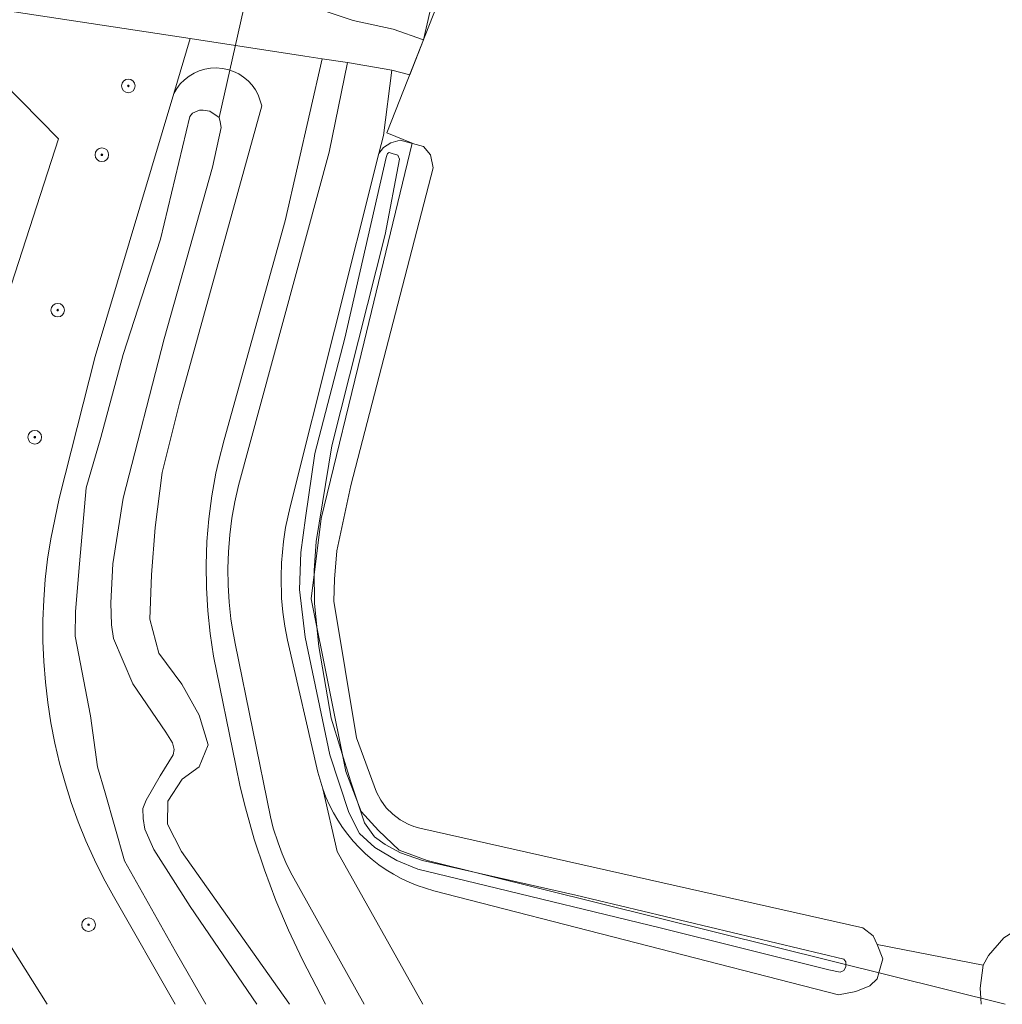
# Model space of a CAD drawing. Header units: metres. Extents: x 253395 to 254027, y 592765 to 593194.
# Tile 145 of 173: x 253877 to 253935, y 592765 to 592823. Entities that reach past the tile are written whole.
import ezdxf
from ezdxf.lldxf.tags import DXFTag

# ---------------------------------------------------------------- set-up
doc = ezdxf.new("R2010")
doc.units = ezdxf.units.M
for name, color, linetype, lineweight in [('B-WE-GR-BEPLANTING_CULTUUR_BOSPLANTSOEN-GV', 254, 'Continuous', 18), ('B-WE-GR-BOOM-S', 254, 'Continuous', 25), ('B-WE-KG-GRENS_PERCEEL-G', 254, 'KG-PERCEEL-SO', 18), ('B-WE-KW-KUNSTWERK_DUIKER-G', 254, 'Continuous', 18), ('B-WE-OG-TERREIN_BEGROEID-GV', 254, 'Continuous', 18), ('B-WE-OG-TERREIN_ERF-GV', 254, 'Continuous', 18), ('B-WE-OG-TERREIN_OEVER-GV', 254, 'Continuous', 18), ('B-WE-OG-WATER-GV', 254, 'Continuous', 18), ('B-WE-VH-HALFVERHARDING-GV', 254, 'Continuous', 18), ('B-WE-VH-OPENVERHARDING-GV', 254, 'Continuous', 18)]:
    doc.layers.add(name, color=color, linetype=linetype, lineweight=lineweight)
doc.styles.add('NLCS-ISO', font='txt')
doc.styles.get("Standard").update_dxf_attribs({"font": 'simplex.shx'})
tags = doc.linetypes.add('KG-PERCEEL-SO', pattern='A,5.5,-2,["P",Standard,S=1.8,R=0,X=-0.5,Y=-0.9],-2,5.5,-2,[5,NLCS.SHX,S=0.75,R=0,X=0,Y=0],-2', length=19).pattern_tags.tags
tags[6] = DXFTag(74, 10)

# ---------------------------------------------------------------- blocks, each defined once
blk = doc.blocks.new('SGR-BOOM_GBKN-SO')
at = {"linetype": 'ByBlock', "lineweight": 18}
h = blk.add_hatch(color=0, dxfattribs=at)
h.dxf.hatch_style = 1
edge = h.paths.add_edge_path()
edge.add_arc((0, 0), 0.25, 0, 360)
at = {"color": 0, "linetype": 'ByBlock', "lineweight": 18}
for radius in [2, 0.25]:
    blk.add_circle((0, 0), radius, dxfattribs=at)
at = {"color": 0, "linetype": 'ByBlock', "lineweight": 18, "style": 'NLCS-ISO'}
blk.add_attdef('SOORT', (2.5, 0), '', height=1.5, dxfattribs=at)

msp = doc.modelspace()

# ---------------------------------------------------------------- linework, layer by layer
at = {"layer": 'B-WE-GR-BEPLANTING_CULTUUR_BOSPLANTSOEN-GV'}
for points in [[(253886.596, 592765.23), (253882.967, 592771.586), (253882.388, 592772.647), (253881.85, 592773.729), (253881.354, 592774.832), (253880.9, 592775.952), (253880.49, 592777.089), (253880.124, 592778.241), (253879.802, 592779.406), (253879.526, 592780.582), (253879.294, 592781.769), (253879.108, 592782.963), (253878.968, 592784.163), (253878.875, 592785.368), (253878.827, 592786.576), (253878.826, 592787.785), (253878.871, 592788.993), (253878.963, 592790.198), (253879.1, 592791.399), (253879.284, 592792.593), (253879.788, 592794.957), (253881.904, 592803.301), (253886.511, 592818.761), (253887.471, 592821.982), (253873.24, 592824.152)], [(253873.165, 592822.773), (253879.738, 592816.093), (253876.757, 592806.882)], [(253874.644, 592772.26), (253879.079, 592765.23)]]:
    msp.add_lwpolyline(points, dxfattribs=at)
at = {"layer": 'B-WE-KG-GRENS_PERCEEL-G'}
msp.add_lwpolyline([(253935.377, 592765.23), (253901.41, 592773.686), (253899.753, 592774.292), (253898.54, 592775.453), (253897.527, 592776.565), (253896.626, 592778.904), (253894.584, 592789.054), (253895.181, 592793.786), (253897.711, 592804.164), (253900.525, 592815.846), (253899.043, 592816.454), (253902.274, 592824.666), (253901.345, 592824.956), (253904.464, 592838.39), (253907.967, 592849.079), (253910.222, 592852.881), (253923.182, 592864.732), (253935.418, 592874.477), (253942.182, 592879.655), (253943.426, 592882.218)], dxfattribs=at)
at = {"layer": 'B-WE-KW-KUNSTWERK_DUIKER-G'}
msp.add_lwpolyline([(253891.552, 592827.889), (253889.184, 592817.348)], dxfattribs=at)
at = {"layer": 'B-WE-OG-TERREIN_BEGROEID-GV'}
for points in [[(253895.948, 592823.416), (253897.066, 592823.038), (253899.406, 592822.541), (253901.187, 592821.903), (253901.927, 592825.18)], [(253879.079, 592765.23), (253874.644, 592772.26), (253872.729, 592778.877), (253872.586, 592788.283), (253876.757, 592806.882), (253879.738, 592816.093), (253873.165, 592822.773), (253873.24, 592824.152), (253870.466, 592824.575), (253869.406, 592824.479), (253868.57, 592824.119), (253866.125, 592822.945), (253861.9, 592790.015), (253861.808, 592788.964), (253861.803, 592787.909), (253861.886, 592786.858), (253862.056, 592785.817), (253862.217, 592785.132), (253862.528, 592784.125), (253862.782, 592783.469), (253870.992, 592765.23)], [(253895.434, 592765.23), (253894.081, 592767.853), (253893.263, 592769.58), (253892.517, 592771.339), (253891.845, 592773.128), (253891.248, 592774.943), (253890.727, 592776.781), (253890.423, 592778.018), (253890.153, 592779.263), (253888.858, 592785.681), (253888.651, 592787.018), (253888.507, 592788.363), (253888.428, 592789.714), (253888.413, 592791.067), (253888.462, 592792.419), (253888.575, 592793.768), (253888.752, 592795.109), (253888.992, 592796.441), (253889.136, 592797.102), (253889.47, 592798.413), (253893.068, 592811.277), (253895.242, 592820.803), (253894.217, 592820.954), (253887.471, 592821.982), (253886.511, 592818.761), (253886.687, 592819.054), (253886.898, 592819.323), (253887.14, 592819.564), (253887.41, 592819.774), (253887.703, 592819.948), (253888.016, 592820.086), (253888.343, 592820.184), (253888.68, 592820.241), (253889.021, 592820.257), (253889.362, 592820.23), (253889.697, 592820.162), (253890.021, 592820.054), (253890.329, 592819.906), (253890.616, 592819.722), (253890.879, 592819.503), (253891.113, 592819.255), (253891.315, 592818.979), (253891.482, 592818.68), (253891.699, 592818.034), (253886.848, 592800.566), (253885.838, 592796.474), (253885.426, 592793.257), (253885.212, 592790.461), (253885.1, 592787.865), (253885.63, 592785.861), (253886.988, 592784.044), (253888.014, 592782.23), (253888.543, 592780.475), (253887.998, 592779.193), (253887.003, 592778.455), (253886.173, 592777.167), (253886.142, 592775.818), (253886.962, 592774.219), (253893.278, 592765.3), (253893.316, 592765.23)], [(253901.146, 592765.23), (253896.124, 592774.208), (253895.271, 592777.889), (253894.985, 592778.872), (253893.188, 592786.624), (253893.036, 592787.444), (253892.924, 592788.27), (253892.852, 592789.1), (253892.819, 592790.35), (253892.846, 592791.183), (253892.962, 592792.428), (253893.088, 592793.252), (253893.352, 592794.474), (253898.569, 592815.238), (253898.833, 592816.287), (253899.324, 592820.13), (253896.729, 592820.585), (253895.652, 592815.301), (253890.318, 592795.725), (253890.102, 592794.762), (253889.932, 592793.791), (253889.807, 592792.812), (253889.728, 592791.829), (253889.696, 592790.843), (253889.709, 592789.857), (253889.769, 592788.873), (253889.875, 592787.892), (253889.945, 592787.404), (253890.12, 592786.433), (253892.19, 592776.256), (253892.363, 592775.588), (253892.643, 592774.712), (253892.888, 592774.066), (253893.163, 592773.433), (253893.467, 592772.814), (253897.709, 592765.23)], [(253933.961, 592765.23), (253933.94, 592765.588), (253933.906, 592766.176), (253934.079, 592767.527), (253927.853, 592768.753), (253928.183, 592767.906), (253927.954, 592767.078), (253927.858, 592766.728), (253927.425, 592766.312), (253926.606, 592765.991), (253925.579, 592765.786), (253901.791, 592771.905), (253901.299, 592772.046), (253900.815, 592772.214), (253900.341, 592772.407), (253899.879, 592772.626), (253899.429, 592772.871), (253898.993, 592773.139), (253898.572, 592773.431), (253898.168, 592773.745), (253897.781, 592774.081), (253897.414, 592774.437), (253897.066, 592774.813), (253896.74, 592775.207), (253896.435, 592775.618), (253896.153, 592776.046), (253895.895, 592776.488), (253895.662, 592776.943), (253895.453, 592777.411), (253895.271, 592777.889), (253896.124, 592774.208), (253901.146, 592765.23)]]:
    msp.add_lwpolyline(points, dxfattribs=at)
at = {"layer": 'B-WE-OG-TERREIN_ERF-GV'}
msp.add_lwpolyline([(253901.927, 592825.18), (253901.187, 592821.903), (253900.377, 592819.846), (253899.324, 592820.13), (253898.833, 592816.287), (253898.569, 592815.238), (253898.848, 592815.591), (253899.276, 592815.858), (253899.82, 592816.019), (253901.186, 592815.648), (253901.592, 592815.146), (253901.762, 592814.395), (253896.927, 592795.717), (253896.099, 592791.889), (253895.954, 592790.22), (253895.919, 592788.921), (253897.249, 592780.893), (253898.432, 592777.703), (253898.681, 592777.222), (253898.999, 592776.784), (253899.378, 592776.398), (253899.811, 592776.072), (253900.288, 592775.815), (253900.625, 592775.684), (253900.973, 592775.588), (253927.003, 592769.728), (253927.621, 592769.251), (253927.853, 592768.753), (253934.079, 592767.527), (253934.385, 592768.101), (253935.3, 592769.146)], dxfattribs=at)
at = {"layer": 'B-WE-OG-TERREIN_OEVER-GV'}
for points in [[(253893.316, 592765.23), (253893.278, 592765.3), (253886.962, 592774.219), (253886.142, 592775.818), (253886.173, 592777.167), (253887.003, 592778.455), (253887.998, 592779.193), (253888.543, 592780.475), (253888.014, 592782.23), (253886.988, 592784.044), (253885.63, 592785.861), (253885.1, 592787.865), (253885.212, 592790.461), (253885.426, 592793.257), (253885.838, 592796.474), (253886.848, 592800.566), (253891.699, 592818.034), (253891.482, 592818.68), (253891.315, 592818.979), (253891.113, 592819.255), (253890.879, 592819.503), (253890.616, 592819.722), (253890.329, 592819.906), (253890.021, 592820.054), (253889.697, 592820.162), (253889.362, 592820.23), (253889.021, 592820.257), (253888.68, 592820.241), (253888.343, 592820.184), (253888.016, 592820.086), (253887.703, 592819.948), (253887.41, 592819.774), (253887.14, 592819.564), (253886.898, 592819.323), (253886.687, 592819.054), (253886.511, 592818.761), (253881.904, 592803.301), (253879.788, 592794.957), (253879.284, 592792.593), (253879.1, 592791.399), (253878.963, 592790.198), (253878.871, 592788.993), (253878.826, 592787.785), (253878.827, 592786.576), (253878.875, 592785.368), (253878.968, 592784.163), (253879.108, 592782.963), (253879.294, 592781.769), (253879.526, 592780.582), (253879.802, 592779.406), (253880.124, 592778.241), (253880.49, 592777.089), (253880.9, 592775.952), (253881.354, 592774.832), (253881.85, 592773.729), (253882.388, 592772.647), (253882.967, 592771.586), (253886.596, 592765.23)], [(253888.398, 592765.23), (253886.625, 592768.329), (253883.614, 592773.666), (253882.491, 592777.649), (253882.035, 592779.18), (253881.616, 592782.191), (253880.725, 592786.864), (253880.745, 592788.312), (253880.967, 592791.123), (253881.359, 592795.579), (253882.222, 592798.537), (253883.536, 592803.418), (253885.726, 592810.203), (253887.457, 592817.402), (253887.606, 592817.599), (253888.018, 592817.779), (253888.248, 592817.778), (253888.626, 592817.711), (253889.184, 592817.348), (253889.249, 592817.101), (253889.297, 592816.755), (253888.797, 592814.421), (253885.94, 592804.332), (253883.544, 592794.981), (253882.941, 592791.117), (253882.819, 592788.815), (253882.848, 592787.532), (253882.978, 592786.726), (253884.105, 592784.059), (253886.054, 592781.224), (253886.43, 592780.598), (253886.544, 592780.203), (253886.477, 592779.891), (253885.717, 592778.66), (253884.891, 592777.231), (253884.692, 592776.738), (253884.723, 592776.146), (253884.804, 592775.521), (253885.343, 592774.335), (253887.471, 592770.974), (253891.401, 592765.23)], [(253957.095, 592765.23), (253946.99, 592768.436), (253940.542, 592770.448), (253938.312, 592770.556), (253937.196, 592770.323), (253935.3, 592769.146), (253934.385, 592768.101), (253934.079, 592767.527), (253933.906, 592766.176), (253933.94, 592765.588), (253933.961, 592765.23)]]:
    msp.add_lwpolyline(points, dxfattribs=at)
for points in [[(253901.186, 592815.648), (253899.82, 592816.019), (253899.276, 592815.858), (253898.848, 592815.591), (253898.569, 592815.238), (253893.352, 592794.474), (253893.088, 592793.252), (253892.962, 592792.428), (253892.846, 592791.183), (253892.819, 592790.35), (253892.852, 592789.1), (253892.924, 592788.27), (253893.036, 592787.444), (253893.188, 592786.624), (253894.985, 592778.872), (253895.271, 592777.889), (253895.453, 592777.411), (253895.662, 592776.943), (253895.895, 592776.488), (253896.153, 592776.046), (253896.435, 592775.618), (253896.74, 592775.207), (253897.066, 592774.813), (253897.414, 592774.437), (253897.781, 592774.081), (253898.168, 592773.745), (253898.572, 592773.431), (253898.993, 592773.139), (253899.429, 592772.871), (253899.879, 592772.626), (253900.341, 592772.407), (253900.815, 592772.214), (253901.299, 592772.046), (253901.791, 592771.905), (253925.579, 592765.786), (253926.606, 592765.991), (253927.425, 592766.312), (253927.858, 592766.728), (253927.954, 592767.078), (253928.183, 592767.906), (253927.853, 592768.753), (253927.621, 592769.251), (253927.003, 592769.728), (253900.973, 592775.588), (253900.625, 592775.684), (253900.288, 592775.815), (253899.811, 592776.072), (253899.378, 592776.398), (253898.999, 592776.784), (253898.681, 592777.222), (253898.432, 592777.703), (253897.249, 592780.893), (253895.919, 592788.921), (253895.954, 592790.22), (253896.099, 592791.889), (253896.927, 592795.717), (253901.762, 592814.395), (253901.592, 592815.146)], [(253899.081, 592815.234), (253899.172, 592815.294), (253899.352, 592815.233), (253899.684, 592815.141), (253899.774, 592814.9), (253898.946, 592810.467), (253895.803, 592798.046), (253894.882, 592792.437), (253894.756, 592790.718), (253894.781, 592788.787), (253895.045, 592786.252), (253895.757, 592782.056), (253896.892, 592778.372), (253897.73, 592775.896), (253898.301, 592775.08), (253898.933, 592774.625), (253899.837, 592774.14), (253901.133, 592773.684), (253910.148, 592771.636), (253925.886, 592767.88), (253926.006, 592767.729), (253926.005, 592767.427), (253925.884, 592767.216), (253925.672, 592767.126), (253925.009, 592767.249), (253915.09, 592769.721), (253904.267, 592772.347), (253900.86, 592773.172), (253899.624, 592773.688), (253898.329, 592774.446), (253897.427, 592775.263), (253896.797, 592776.502), (253895.69, 592779.884), (253894.232, 592786.797), (253893.908, 592789.604), (253893.975, 592791.776), (253894.252, 592793.827), (253894.806, 592797.597), (253896.576, 592804.38), (253898.99, 592814.993)]]:
    msp.add_lwpolyline(points, close=True, dxfattribs=at)
at = {"layer": 'B-WE-OG-WATER-GV'}
msp.add_lwpolyline([(253891.401, 592765.23), (253887.471, 592770.974), (253885.343, 592774.335), (253884.804, 592775.521), (253884.723, 592776.146), (253884.692, 592776.738), (253884.891, 592777.231), (253885.717, 592778.66), (253886.477, 592779.891), (253886.544, 592780.203), (253886.43, 592780.598), (253886.054, 592781.224), (253884.105, 592784.059), (253882.978, 592786.726), (253882.848, 592787.532), (253882.819, 592788.815), (253882.941, 592791.117), (253883.544, 592794.981), (253885.94, 592804.332), (253888.797, 592814.421), (253889.297, 592816.755), (253889.249, 592817.101), (253889.184, 592817.348), (253888.626, 592817.711), (253888.248, 592817.778), (253888.018, 592817.779), (253887.606, 592817.599), (253887.457, 592817.402), (253885.726, 592810.203), (253883.536, 592803.418), (253882.222, 592798.537), (253881.359, 592795.579), (253880.967, 592791.123), (253880.745, 592788.312), (253880.725, 592786.864), (253881.616, 592782.191), (253882.035, 592779.18), (253882.491, 592777.649), (253883.614, 592773.666), (253886.625, 592768.329), (253888.398, 592765.23)], dxfattribs=at)
msp.add_lwpolyline([(253899.352, 592815.233), (253899.172, 592815.294), (253899.081, 592815.234), (253898.99, 592814.993), (253896.576, 592804.38), (253894.806, 592797.597), (253894.252, 592793.827), (253893.975, 592791.776), (253893.908, 592789.604), (253894.232, 592786.797), (253895.69, 592779.884), (253896.797, 592776.502), (253897.427, 592775.263), (253898.329, 592774.446), (253899.624, 592773.688), (253900.86, 592773.172), (253904.267, 592772.347), (253915.09, 592769.721), (253925.009, 592767.249), (253925.672, 592767.126), (253925.884, 592767.216), (253926.005, 592767.427), (253926.006, 592767.729), (253925.886, 592767.88), (253910.148, 592771.636), (253901.133, 592773.684), (253899.837, 592774.14), (253898.933, 592774.625), (253898.301, 592775.08), (253897.73, 592775.896), (253896.892, 592778.372), (253895.757, 592782.056), (253895.045, 592786.252), (253894.781, 592788.787), (253894.756, 592790.718), (253894.882, 592792.437), (253895.803, 592798.046), (253898.946, 592810.467), (253899.774, 592814.9), (253899.684, 592815.141)], close=True, dxfattribs=at)
at = {"layer": 'B-WE-VH-HALFVERHARDING-GV'}
msp.add_lwpolyline([(253897.709, 592765.23), (253893.467, 592772.814), (253893.163, 592773.433), (253892.888, 592774.066), (253892.643, 592774.712), (253892.363, 592775.588), (253892.19, 592776.256), (253890.12, 592786.433), (253889.945, 592787.404), (253889.875, 592787.892), (253889.769, 592788.873), (253889.709, 592789.857), (253889.696, 592790.843), (253889.728, 592791.829), (253889.807, 592792.812), (253889.932, 592793.791), (253890.102, 592794.762), (253890.318, 592795.725), (253895.652, 592815.301), (253896.729, 592820.585), (253895.242, 592820.803), (253893.068, 592811.277), (253889.47, 592798.413), (253889.136, 592797.102), (253888.992, 592796.441), (253888.752, 592795.109), (253888.575, 592793.768), (253888.462, 592792.419), (253888.413, 592791.067), (253888.428, 592789.714), (253888.507, 592788.363), (253888.651, 592787.018), (253888.858, 592785.681), (253890.153, 592779.263), (253890.423, 592778.018), (253890.727, 592776.781), (253891.248, 592774.943), (253891.845, 592773.128), (253892.517, 592771.339), (253893.263, 592769.58), (253894.081, 592767.853), (253895.434, 592765.23)], dxfattribs=at)
at = {"layer": 'B-WE-VH-OPENVERHARDING-GV'}
msp.add_lwpolyline([(253870.585, 592827.179), (253867.078, 592830.372), (253866.125, 592822.945), (253868.57, 592824.119), (253869.406, 592824.479), (253870.466, 592824.575), (253873.24, 592824.152), (253887.471, 592821.982), (253894.217, 592820.954), (253895.242, 592820.803), (253896.729, 592820.585), (253899.324, 592820.13), (253900.377, 592819.846), (253901.187, 592821.903), (253899.406, 592822.541), (253897.066, 592823.038), (253895.948, 592823.416), (253895.014, 592823.732), (253894.844, 592823.756), (253888.08, 592824.71), (253874.541, 592826.621)], close=True, dxfattribs=at)

# ---------------------------------------------------------------- block references
at = {"layer": 'B-WE-GR-BOOM-S', "xscale": 0.2, "yscale": 0.2, "zscale": 0.2}
for p in [(253883.844, 592819.203), (253882.288, 592815.156), (253879.694, 592806.025), (253878.345, 592798.555), (253881.505, 592769.909)]:
    msp.add_blockref('SGR-BOOM_GBKN-SO', p, dxfattribs=at)

doc.saveas('drawing.dxf')
